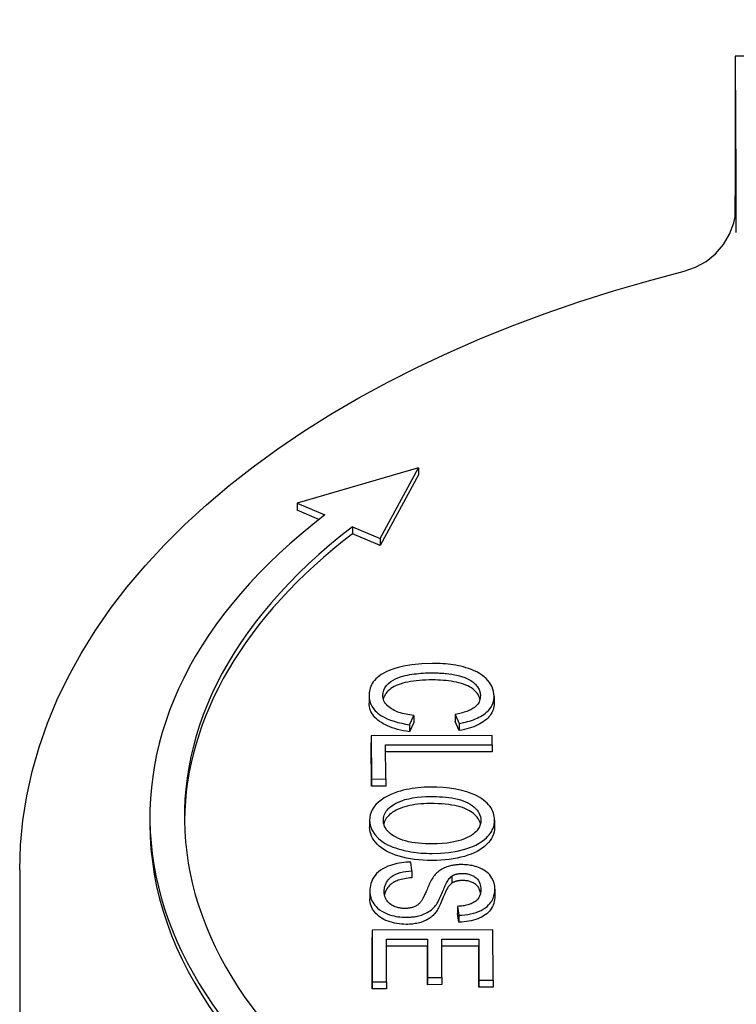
# Model space of a CAD drawing. Header units: millimetres. Extents: x 213 to 547, y 65 to 502.
# Tile 19 of 21: x 478 to 498, y 336 to 365. Entities that reach past the tile are written whole.
import ezdxf

# ---------------------------------------------------------------- set-up
doc = ezdxf.new("R2010")
doc.units = ezdxf.units.MM
doc.layers.add('Detail', color=2, linetype='Continuous')

msp = doc.modelspace()

# ---------------------------------------------------------------- linework, layer by layer
at = {"layer": 'Detail'}
for p, q in [((520.794, 363.81), (498.294, 363.78)), ((498.284, 359.113), (498.284, 359.729)), ((489.117, 351.858), (485.599, 350.834)), ((488.003, 349.804), (489.117, 351.858)), ((489.117, 351.653), (488.003, 349.6)), ((489.117, 351.858), (489.117, 351.653)), ((485.599, 350.834), (486.4, 350.491)), ((485.599, 350.834), (485.599, 350.629)), ((486.23, 350.359), (485.599, 350.629)), ((487.202, 350.148), (488.003, 349.804)), ((487.202, 350.148), (487.202, 349.943)), ((488.003, 349.6), (487.202, 349.943)), ((488.003, 349.804), (488.003, 349.6)), ((487.685, 345.247), (487.685, 345.042)), ((491.305, 345.241), (491.305, 345.036)), ((488.859, 344.414), (488.976, 344.68)), ((488.976, 344.476), (488.859, 344.209)), ((488.976, 344.68), (488.976, 344.476)), ((490.179, 344.711), (490.289, 344.45)), ((490.179, 344.711), (490.179, 344.506)), ((490.289, 344.245), (490.179, 344.506)), ((488.859, 344.414), (488.859, 344.209)), ((490.289, 344.45), (490.289, 344.245)), ((491.248, 344.1), (487.748, 344.096)), ((487.748, 344.096), (487.753, 342.841)), ((487.748, 344.096), (487.748, 343.891)), ((491.249, 343.834), (491.248, 344.1)), ((487.753, 342.636), (487.748, 343.891)), ((488.163, 343.83), (491.249, 343.834)), ((488.167, 342.842), (488.163, 343.83)), ((491.249, 343.629), (488.164, 343.625)), ((491.249, 343.834), (491.249, 343.629)), ((487.753, 342.841), (488.167, 342.842)), ((487.753, 342.841), (487.753, 342.636)), ((488.167, 342.842), (488.167, 342.637)), ((488.167, 342.637), (487.753, 342.636)), ((481.335, 341.742), (481.335, 341.537)), ((487.699, 341.647), (487.699, 341.442)), ((491.32, 341.647), (491.32, 341.442)), ((477.563, 340.214), (477.563, 320.8)), ((488.927, 340.185), (488.889, 340.436)), ((488.927, 340.185), (488.927, 339.98)), ((490.08, 340.029), (490.08, 339.824)), ((491.328, 339.652), (491.328, 339.448)), ((487.708, 339.582), (487.708, 339.377)), ((490.249, 339.152), (490.285, 338.898)), ((490.249, 339.152), (490.249, 338.947)), ((490.285, 338.693), (490.249, 338.947)), ((490.285, 338.898), (490.285, 338.693)), ((491.271, 338.471), (487.771, 338.466)), ((487.771, 338.466), (487.777, 336.967)), ((487.771, 338.466), (487.771, 338.262)), ((487.777, 336.762), (487.771, 338.262)), ((488.186, 338.201), (489.375, 338.202)), ((489.375, 338.202), (489.375, 337.998)), ((489.375, 338.202), (489.38, 337.09)), ((489.789, 338.203), (490.859, 338.204)), ((489.793, 337.091), (489.789, 338.203)), ((490.859, 338.204), (490.863, 337.017)), ((490.859, 338.204), (490.859, 338)), ((491.277, 337.018), (491.271, 338.471)), ((488.19, 336.968), (488.186, 338.201)), ((489.375, 337.998), (488.186, 337.996)), ((489.38, 336.885), (489.375, 337.998)), ((490.859, 338), (489.79, 337.998)), ((490.863, 336.812), (490.859, 338)), ((489.38, 337.09), (489.793, 337.091)), ((489.38, 337.09), (489.38, 336.885)), ((489.793, 337.091), (489.793, 336.886)), ((487.777, 336.967), (488.19, 336.968)), ((487.777, 336.967), (487.777, 336.762)), ((488.19, 336.968), (488.19, 336.763)), ((489.793, 336.886), (489.38, 336.885)), ((490.863, 337.017), (491.277, 337.018)), ((490.863, 337.017), (490.863, 336.812)), ((491.277, 336.813), (490.863, 336.812)), ((491.277, 337.018), (491.277, 336.813)), ((488.19, 336.763), (487.777, 336.762))]:
    msp.add_line(p, q, dxfattribs=at)
at = {"layer": 'Detail', "flags": 128}
for points in [[(496.81, 357.546), (497.141, 357.662), (497.447, 357.833), (497.719, 358.056), (497.947, 358.322), (498.125, 358.625), (498.247, 358.953), (498.286, 359.123), (498.31, 359.293), (498.316, 359.368), (498.318, 359.412), (498.318, 359.432)], [(498.32, 358.671), (498.319, 358.707), (498.318, 358.741), (498.318, 358.774), (498.317, 358.806), (498.317, 358.838), (498.317, 358.869), (498.316, 358.9), (498.316, 358.931), (498.316, 358.963), (498.316, 358.995), (498.316, 359.029), (498.317, 359.063), (498.317, 359.097), (498.317, 359.13), (498.318, 359.162), (498.318, 359.193), (498.319, 359.224), (498.319, 359.255), (498.32, 359.285), (498.32, 359.314), (498.32, 359.343), (498.321, 359.373), (498.321, 359.401), (498.321, 359.43)], [(477.563, 340.214), (477.586, 340.93), (477.654, 341.644), (477.766, 342.355), (477.923, 343.061), (478.123, 343.762), (478.365, 344.455), (478.651, 345.14), (478.978, 345.815), (479.345, 346.48), (479.752, 347.134), (480.198, 347.776), (480.681, 348.405), (481.201, 349.02), (481.758, 349.622), (482.349, 350.21), (482.974, 350.782), (483.633, 351.339), (484.323, 351.881), (485.045, 352.406), (485.798, 352.914), (486.579, 353.405), (487.389, 353.878), (488.226, 354.333), (489.09, 354.769), (489.979, 355.187), (490.892, 355.585), (491.827, 355.963), (492.785, 356.321), (493.763, 356.659), (494.761, 356.976), (495.777, 357.272), (496.81, 357.546)], [(489.517, 346.19), (489.215, 346.179), (488.92, 346.148), (488.681, 346.106), (488.525, 346.068), (488.433, 346.042), (488.346, 346.013), (488.263, 345.981), (488.183, 345.946), (488.108, 345.907), (488.038, 345.865), (487.977, 345.823), (487.924, 345.781), (487.878, 345.738), (487.839, 345.695), (487.806, 345.652), (487.778, 345.609), (487.754, 345.565), (487.734, 345.52), (487.718, 345.474), (487.705, 345.428), (487.696, 345.382), (487.69, 345.336), (487.686, 345.289), (487.685, 345.243)], [(491.305, 345.243), (491.291, 345.377), (491.247, 345.509), (491.172, 345.636), (491.073, 345.75), (490.971, 345.837), (490.878, 345.899), (490.801, 345.942), (490.724, 345.979), (490.646, 346.012), (490.568, 346.041), (490.491, 346.065), (490.415, 346.087), (490.341, 346.105), (490.27, 346.121), (490.197, 346.135), (490.123, 346.147), (490.049, 346.158), (489.974, 346.167), (489.899, 346.174), (489.823, 346.18), (489.747, 346.184), (489.67, 346.188), (489.593, 346.189), (489.517, 346.19)], [(488.082, 345.267), (488.089, 345.339), (488.109, 345.411), (488.143, 345.481), (488.19, 345.548), (488.249, 345.611), (488.312, 345.663), (488.379, 345.707), (488.449, 345.743), (488.521, 345.774), (488.594, 345.8), (488.665, 345.821), (488.734, 345.838), (488.799, 345.852), (488.862, 345.864), (488.926, 345.875), (488.99, 345.884), (489.056, 345.892), (489.121, 345.898), (489.187, 345.904), (489.254, 345.908), (489.32, 345.912), (489.387, 345.914), (489.454, 345.915), (489.52, 345.916)], [(489.52, 345.916), (489.561, 345.916), (489.603, 345.915), (489.644, 345.914), (489.685, 345.913), (489.725, 345.911), (489.766, 345.908), (489.807, 345.905), (489.848, 345.902), (489.888, 345.898), (489.931, 345.894), (489.994, 345.886), (490.077, 345.875), (490.17, 345.859), (490.268, 345.838), (490.363, 345.812), (490.453, 345.782), (490.536, 345.746), (490.613, 345.705), (490.688, 345.655), (490.761, 345.593), (490.826, 345.515), (490.873, 345.429), (490.899, 345.34), (490.908, 345.249)], [(489.52, 345.711), (489.421, 345.71), (489.325, 345.707), (489.231, 345.702), (489.14, 345.695), (489.052, 345.687), (488.967, 345.676), (488.885, 345.663), (488.806, 345.649), (488.73, 345.632), (488.657, 345.614), (488.589, 345.593), (488.525, 345.571), (488.466, 345.546), (488.411, 345.519), (488.36, 345.491), (488.314, 345.46), (488.271, 345.426), (488.234, 345.391), (488.2, 345.355), (488.171, 345.319), (488.146, 345.281), (488.125, 345.243), (488.108, 345.204), (488.095, 345.165)], [(490.896, 345.149), (490.883, 345.198), (490.865, 345.244), (490.841, 345.288), (490.812, 345.33), (490.779, 345.37), (490.74, 345.408), (490.696, 345.444), (490.648, 345.478), (490.597, 345.509), (490.542, 345.538), (490.484, 345.564), (490.422, 345.588), (490.357, 345.609), (490.288, 345.628), (490.216, 345.645), (490.141, 345.659), (490.066, 345.671), (489.989, 345.682), (489.913, 345.691), (489.835, 345.698), (489.757, 345.704), (489.679, 345.708), (489.6, 345.71), (489.52, 345.711)], [(487.685, 345.243), (487.686, 345.206), (487.69, 345.169), (487.695, 345.133), (487.703, 345.096), (487.714, 345.06), (487.727, 345.023), (487.743, 344.988), (487.762, 344.952), (487.784, 344.918), (487.808, 344.884), (487.835, 344.85), (487.865, 344.818), (487.898, 344.786), (487.938, 344.751), (487.988, 344.713), (488.048, 344.673), (488.121, 344.631), (488.206, 344.589), (488.304, 344.549), (488.408, 344.513), (488.516, 344.482), (488.628, 344.456), (488.743, 344.433), (488.859, 344.414)], [(488.976, 344.68), (488.92, 344.688), (488.864, 344.696), (488.81, 344.706), (488.755, 344.716), (488.702, 344.728), (488.649, 344.742), (488.598, 344.756), (488.549, 344.772), (488.501, 344.79), (488.455, 344.809), (488.411, 344.829), (488.369, 344.851), (488.329, 344.876), (488.29, 344.902), (488.252, 344.931), (488.218, 344.962), (488.186, 344.996), (488.158, 345.032), (488.134, 345.07), (488.115, 345.108), (488.1, 345.147), (488.09, 345.187), (488.084, 345.227), (488.082, 345.267)], [(490.908, 345.249), (490.906, 345.213), (490.902, 345.177), (490.894, 345.141), (490.883, 345.106), (490.868, 345.071), (490.849, 345.037), (490.826, 345.004), (490.798, 344.972), (490.767, 344.942), (490.734, 344.914), (490.699, 344.89), (490.663, 344.868), (490.627, 344.848), (490.591, 344.831), (490.554, 344.815), (490.516, 344.8), (490.476, 344.786), (490.436, 344.773), (490.394, 344.761), (490.352, 344.749), (490.309, 344.739), (490.266, 344.729), (490.222, 344.72), (490.179, 344.711)], [(490.289, 344.45), (490.352, 344.461), (490.415, 344.474), (490.476, 344.488), (490.537, 344.503), (490.596, 344.52), (490.654, 344.539), (490.71, 344.559), (490.764, 344.581), (490.816, 344.604), (490.866, 344.628), (490.914, 344.654), (490.961, 344.682), (491.008, 344.714), (491.054, 344.749), (491.099, 344.787), (491.141, 344.829), (491.181, 344.876), (491.216, 344.926), (491.245, 344.977), (491.267, 345.029), (491.285, 345.082), (491.296, 345.135), (491.303, 345.189), (491.305, 345.243)], [(488.859, 344.209), (488.766, 344.224), (488.677, 344.241), (488.591, 344.259), (488.509, 344.28), (488.43, 344.302), (488.356, 344.326), (488.285, 344.352), (488.218, 344.379), (488.155, 344.409), (488.095, 344.44), (488.039, 344.474), (487.987, 344.509), (487.939, 344.545), (487.895, 344.583), (487.855, 344.623), (487.82, 344.664), (487.788, 344.706), (487.761, 344.749), (487.738, 344.794), (487.719, 344.84), (487.704, 344.888), (487.694, 344.937), (487.687, 344.987), (487.685, 345.039)], [(491.305, 345.039), (491.303, 344.989), (491.298, 344.941), (491.289, 344.894), (491.276, 344.848), (491.259, 344.804), (491.239, 344.761), (491.215, 344.72), (491.187, 344.679), (491.156, 344.641), (491.121, 344.603), (491.082, 344.567), (491.039, 344.532), (490.993, 344.499), (490.944, 344.467), (490.892, 344.437), (490.837, 344.409), (490.779, 344.382), (490.718, 344.357), (490.654, 344.334), (490.587, 344.313), (490.517, 344.293), (490.444, 344.275), (490.368, 344.259), (490.289, 344.245)], [(489.459, 342.608), (489.369, 342.607), (489.28, 342.603), (489.192, 342.597), (489.103, 342.589), (489.016, 342.579), (488.929, 342.567), (488.843, 342.552), (488.759, 342.535), (488.676, 342.516), (488.593, 342.494), (488.504, 342.467), (488.41, 342.435), (488.313, 342.395), (488.216, 342.349), (488.12, 342.293), (488.031, 342.233), (487.952, 342.168), (487.883, 342.099), (487.825, 342.027), (487.778, 341.953), (487.743, 341.878), (487.718, 341.801), (487.704, 341.723), (487.699, 341.644)], [(491.32, 341.649), (491.317, 341.701), (491.311, 341.752), (491.301, 341.804), (491.287, 341.855), (491.268, 341.905), (491.244, 341.955), (491.216, 342.003), (491.182, 342.051), (491.144, 342.098), (491.101, 342.142), (491.054, 342.185), (491.003, 342.227), (490.948, 342.266), (490.888, 342.304), (490.824, 342.341), (490.745, 342.381), (490.644, 342.425), (490.519, 342.47), (490.368, 342.512), (490.195, 342.549), (490.015, 342.577), (489.831, 342.595), (489.645, 342.605), (489.459, 342.608)], [(488.097, 341.647), (488.098, 341.685), (488.103, 341.722), (488.111, 341.76), (488.122, 341.798), (488.138, 341.834), (488.157, 341.871), (488.179, 341.906), (488.206, 341.941), (488.236, 341.975), (488.269, 342.007), (488.306, 342.038), (488.345, 342.067), (488.388, 342.096), (488.433, 342.123), (488.486, 342.151), (488.551, 342.182), (488.629, 342.213), (488.723, 342.244), (488.833, 342.272), (488.953, 342.296), (489.076, 342.313), (489.201, 342.325), (489.328, 342.332), (489.455, 342.334)], [(489.455, 342.334), (489.545, 342.333), (489.635, 342.331), (489.725, 342.328), (489.815, 342.322), (489.904, 342.315), (489.992, 342.305), (490.08, 342.293), (490.166, 342.277), (490.25, 342.259), (490.331, 342.238), (490.408, 342.213), (490.481, 342.184), (490.549, 342.151), (490.611, 342.114), (490.669, 342.075), (490.722, 342.033), (490.77, 341.989), (490.811, 341.943), (490.846, 341.896), (490.874, 341.847), (490.895, 341.798), (490.91, 341.749), (490.919, 341.698), (490.922, 341.647)], [(489.455, 342.129), (489.36, 342.128), (489.269, 342.124), (489.181, 342.119), (489.096, 342.111), (489.014, 342.1), (488.935, 342.088), (488.86, 342.073), (488.787, 342.056), (488.717, 342.037), (488.651, 342.016), (488.587, 341.992), (488.527, 341.966), (488.47, 341.938), (488.416, 341.908), (488.366, 341.877), (488.321, 341.845), (488.28, 341.811), (488.243, 341.777), (488.21, 341.741), (488.181, 341.704), (488.157, 341.666), (488.136, 341.627), (488.12, 341.587), (488.108, 341.545)], [(490.91, 341.544), (490.899, 341.584), (490.883, 341.623), (490.864, 341.661), (490.841, 341.698), (490.814, 341.735), (490.783, 341.77), (490.748, 341.805), (490.71, 341.838), (490.667, 341.871), (490.621, 341.903), (490.571, 341.934), (490.516, 341.963), (490.456, 341.99), (490.391, 342.014), (490.32, 342.036), (490.245, 342.056), (490.164, 342.073), (490.078, 342.088), (489.987, 342.101), (489.891, 342.111), (489.79, 342.119), (489.683, 342.125), (489.572, 342.128), (489.455, 342.129)], [(487.699, 341.644), (487.716, 341.504), (487.767, 341.366), (487.851, 341.234), (487.957, 341.12), (488.061, 341.036), (488.15, 340.978), (488.222, 340.939), (488.296, 340.903), (488.371, 340.872), (488.447, 340.844), (488.524, 340.819), (488.599, 340.797), (488.673, 340.778), (488.746, 340.761), (488.819, 340.747), (488.893, 340.734), (488.968, 340.722), (489.044, 340.713), (489.12, 340.705), (489.196, 340.698), (489.273, 340.693), (489.351, 340.69), (489.429, 340.688), (489.507, 340.687)], [(489.511, 340.961), (489.411, 340.962), (489.312, 340.966), (489.212, 340.971), (489.113, 340.98), (489.015, 340.992), (488.919, 341.007), (488.825, 341.026), (488.736, 341.049), (488.654, 341.074), (488.58, 341.101), (488.512, 341.131), (488.451, 341.162), (488.395, 341.194), (488.343, 341.228), (488.296, 341.264), (488.254, 341.301), (488.216, 341.341), (488.183, 341.382), (488.156, 341.425), (488.134, 341.468), (488.118, 341.512), (488.106, 341.556), (488.099, 341.601), (488.097, 341.647)], [(489.507, 340.687), (489.752, 340.695), (489.995, 340.716), (490.231, 340.754), (490.454, 340.808), (490.635, 340.869), (490.773, 340.929), (490.874, 340.984), (490.955, 341.037), (491.024, 341.089), (491.081, 341.139), (491.128, 341.186), (491.165, 341.229), (491.193, 341.265), (491.216, 341.299), (491.236, 341.333), (491.254, 341.367), (491.27, 341.401), (491.284, 341.436), (491.295, 341.471), (491.304, 341.506), (491.311, 341.542), (491.316, 341.577), (491.319, 341.613), (491.32, 341.649)], [(490.922, 341.647), (490.921, 341.616), (490.918, 341.584), (490.912, 341.553), (490.904, 341.522), (490.893, 341.491), (490.88, 341.46), (490.865, 341.43), (490.846, 341.401), (490.826, 341.372), (490.802, 341.342), (490.772, 341.311), (490.737, 341.278), (490.696, 341.244), (490.649, 341.21), (490.594, 341.177), (490.529, 341.143), (490.448, 341.107), (490.349, 341.072), (490.23, 341.038), (490.092, 341.009), (489.95, 340.987), (489.805, 340.973), (489.658, 340.964), (489.511, 340.961)], [(489.507, 340.483), (489.376, 340.484), (489.248, 340.49), (489.124, 340.499), (489.003, 340.513), (488.886, 340.53), (488.772, 340.551), (488.662, 340.576), (488.555, 340.605), (488.453, 340.637), (488.358, 340.672), (488.268, 340.711), (488.185, 340.753), (488.109, 340.798), (488.039, 340.847), (487.975, 340.898), (487.918, 340.953), (487.867, 341.01), (487.823, 341.069), (487.785, 341.128), (487.754, 341.188), (487.731, 341.249), (487.713, 341.312), (487.703, 341.375), (487.699, 341.44)], [(491.32, 341.444), (491.316, 341.376), (491.306, 341.309), (491.288, 341.243), (491.263, 341.18), (491.23, 341.118), (491.191, 341.058), (491.144, 340.999), (491.089, 340.942), (491.029, 340.888), (490.962, 340.837), (490.89, 340.789), (490.813, 340.745), (490.729, 340.704), (490.64, 340.666), (490.546, 340.632), (490.445, 340.601), (490.34, 340.573), (490.232, 340.549), (490.12, 340.529), (490.004, 340.513), (489.885, 340.5), (489.762, 340.49), (489.636, 340.485), (489.507, 340.483)], [(488.889, 340.436), (488.821, 340.433), (488.754, 340.429), (488.687, 340.423), (488.621, 340.415), (488.555, 340.404), (488.492, 340.392), (488.429, 340.377), (488.367, 340.36), (488.301, 340.339), (488.231, 340.313), (488.159, 340.281), (488.087, 340.243), (488.018, 340.199), (487.956, 340.152), (487.902, 340.102), (487.856, 340.049), (487.817, 339.994), (487.784, 339.937), (487.759, 339.879), (487.739, 339.819), (487.724, 339.759), (487.715, 339.698), (487.709, 339.637), (487.708, 339.577)], [(490.359, 340.363), (490.326, 340.362), (490.293, 340.361), (490.261, 340.36), (490.229, 340.357), (490.197, 340.354), (490.165, 340.35), (490.133, 340.345), (490.102, 340.34), (490.071, 340.334), (490.039, 340.326), (490.006, 340.318), (489.971, 340.308), (489.936, 340.296), (489.901, 340.283), (489.865, 340.268), (489.828, 340.25), (489.794, 340.232), (489.761, 340.212), (489.73, 340.191), (489.7, 340.17), (489.673, 340.148), (489.647, 340.125), (489.623, 340.101), (489.6, 340.077)], [(491.328, 339.656), (491.322, 339.738), (491.305, 339.821), (491.277, 339.901), (491.243, 339.968), (491.209, 340.021), (491.177, 340.062), (491.142, 340.1), (491.103, 340.136), (491.06, 340.17), (491.011, 340.202), (490.959, 340.231), (490.906, 340.257), (490.853, 340.278), (490.802, 340.296), (490.753, 340.311), (490.708, 340.322), (490.666, 340.332), (490.623, 340.34), (490.58, 340.347), (490.537, 340.353), (490.493, 340.357), (490.449, 340.36), (490.404, 340.362), (490.359, 340.363)], [(488.121, 339.59), (488.122, 339.614), (488.123, 339.638), (488.126, 339.662), (488.129, 339.685), (488.134, 339.709), (488.14, 339.732), (488.148, 339.756), (488.156, 339.779), (488.166, 339.802), (488.177, 339.825), (488.19, 339.848), (488.204, 339.87), (488.222, 339.896), (488.248, 339.929), (488.283, 339.966), (488.328, 340.006), (488.383, 340.044), (488.443, 340.078), (488.511, 340.107), (488.587, 340.131), (488.668, 340.151), (488.753, 340.166), (488.84, 340.177), (488.927, 340.185)], [(488.927, 339.98), (488.869, 339.975), (488.814, 339.969), (488.761, 339.962), (488.71, 339.954), (488.662, 339.945), (488.616, 339.934), (488.572, 339.922), (488.531, 339.909), (488.493, 339.895), (488.456, 339.879), (488.421, 339.862), (488.388, 339.843), (488.356, 339.822), (488.326, 339.799), (488.297, 339.774), (488.27, 339.748), (488.245, 339.72), (488.221, 339.69), (488.199, 339.658), (488.181, 339.626), (488.164, 339.593), (488.151, 339.56), (488.14, 339.525), (488.131, 339.489)], [(489.6, 340.077), (489.576, 340.049), (489.553, 340.018), (489.53, 339.984), (489.508, 339.949), (489.487, 339.911), (489.467, 339.873), (489.448, 339.834), (489.429, 339.794), (489.411, 339.755), (489.394, 339.716), (489.378, 339.678), (489.362, 339.642), (489.348, 339.607), (489.334, 339.575), (489.32, 339.543), (489.306, 339.513), (489.293, 339.483), (489.28, 339.455), (489.267, 339.429), (489.255, 339.405), (489.243, 339.382), (489.231, 339.362), (489.221, 339.344), (489.211, 339.328)], [(489.611, 339.179), (489.633, 339.209), (489.655, 339.242), (489.676, 339.278), (489.697, 339.317), (489.717, 339.358), (489.737, 339.4), (489.756, 339.443), (489.775, 339.486), (489.793, 339.53), (489.811, 339.573), (489.828, 339.614), (489.845, 339.654), (489.861, 339.692), (489.876, 339.727), (489.892, 339.762), (489.908, 339.796), (489.926, 339.831), (489.944, 339.864), (489.964, 339.897), (489.984, 339.928), (490.006, 339.957), (490.028, 339.983), (490.053, 340.008), (490.08, 340.029)], [(490.08, 340.029), (490.09, 340.035), (490.101, 340.041), (490.111, 340.047), (490.122, 340.052), (490.134, 340.058), (490.145, 340.063), (490.157, 340.068), (490.169, 340.072), (490.182, 340.077), (490.195, 340.081), (490.208, 340.084), (490.221, 340.088), (490.235, 340.091), (490.249, 340.094), (490.263, 340.097), (490.277, 340.099), (490.291, 340.101), (490.305, 340.103), (490.319, 340.104), (490.334, 340.105), (490.348, 340.106), (490.363, 340.107), (490.377, 340.107), (490.392, 340.107)], [(490.392, 340.107), (490.423, 340.107), (490.453, 340.105), (490.483, 340.102), (490.513, 340.098), (490.542, 340.093), (490.57, 340.086), (490.597, 340.078), (490.624, 340.07), (490.649, 340.06), (490.673, 340.049), (490.696, 340.038), (490.718, 340.026), (490.739, 340.013), (490.759, 339.999), (490.782, 339.982), (490.806, 339.96), (490.831, 339.933), (490.856, 339.899), (490.877, 339.859), (490.894, 339.817), (490.906, 339.774), (490.914, 339.73), (490.918, 339.687), (490.919, 339.644)], [(490.08, 339.824), (490.06, 339.809), (490.04, 339.791), (490.02, 339.769), (490, 339.744), (489.979, 339.716), (489.959, 339.684), (489.938, 339.649), (489.917, 339.61), (489.897, 339.568), (489.876, 339.522), (489.855, 339.473), (489.834, 339.42), (489.813, 339.368), (489.792, 339.318), (489.772, 339.271), (489.753, 339.226), (489.734, 339.185), (489.715, 339.146), (489.696, 339.11), (489.679, 339.077), (489.661, 339.047), (489.644, 339.02), (489.628, 338.996), (489.611, 338.974)], [(490.392, 339.902), (490.376, 339.902), (490.361, 339.902), (490.346, 339.901), (490.331, 339.9), (490.316, 339.899), (490.302, 339.897), (490.287, 339.896), (490.273, 339.894), (490.259, 339.891), (490.246, 339.889), (490.232, 339.886), (490.219, 339.883), (490.206, 339.879), (490.194, 339.876), (490.181, 339.872), (490.169, 339.867), (490.157, 339.863), (490.146, 339.858), (490.134, 339.853), (490.123, 339.848), (490.112, 339.842), (490.101, 339.836), (490.091, 339.83), (490.08, 339.824)], [(490.919, 339.644), (490.918, 339.596), (490.912, 339.547), (490.9, 339.498), (490.883, 339.45), (490.859, 339.405), (490.83, 339.365), (490.801, 339.333), (490.772, 339.307), (490.746, 339.288), (490.721, 339.272), (490.694, 339.257), (490.666, 339.243), (490.637, 339.23), (490.606, 339.218), (490.574, 339.207), (490.54, 339.197), (490.506, 339.188), (490.47, 339.18), (490.435, 339.173), (490.398, 339.167), (490.361, 339.162), (490.324, 339.158), (490.287, 339.155), (490.249, 339.152)], [(490.285, 338.898), (490.372, 338.902), (490.457, 338.909), (490.542, 338.921), (490.625, 338.936), (490.705, 338.955), (490.782, 338.979), (490.856, 339.006), (490.927, 339.037), (490.993, 339.074), (491.053, 339.113), (491.104, 339.153), (491.146, 339.193), (491.182, 339.233), (491.211, 339.271), (491.235, 339.308), (491.256, 339.346), (491.274, 339.383), (491.289, 339.422), (491.301, 339.46), (491.311, 339.499), (491.319, 339.538), (491.324, 339.577), (491.327, 339.616), (491.328, 339.656)], [(490.911, 339.543), (490.905, 339.574), (490.897, 339.603), (490.887, 339.631), (490.876, 339.657), (490.863, 339.682), (490.849, 339.705), (490.832, 339.727), (490.814, 339.748), (490.795, 339.767), (490.773, 339.785), (490.751, 339.801), (490.727, 339.816), (490.703, 339.83), (490.678, 339.842), (490.652, 339.854), (490.626, 339.864), (490.599, 339.873), (490.571, 339.881), (490.543, 339.888), (490.514, 339.893), (490.485, 339.897), (490.454, 339.9), (490.424, 339.902), (490.392, 339.902)], [(487.708, 339.577), (487.709, 339.533), (487.714, 339.488), (487.722, 339.444), (487.734, 339.4), (487.749, 339.357), (487.768, 339.314), (487.791, 339.271), (487.818, 339.23), (487.848, 339.189), (487.885, 339.147), (487.931, 339.102), (487.987, 339.057), (488.054, 339.012), (488.13, 338.971), (488.206, 338.937), (488.279, 338.911), (488.346, 338.891), (488.406, 338.876), (488.463, 338.864), (488.52, 338.854), (488.579, 338.846), (488.638, 338.841), (488.698, 338.838), (488.759, 338.837)], [(488.759, 338.632), (488.69, 338.633), (488.621, 338.637), (488.554, 338.644), (488.487, 338.654), (488.422, 338.667), (488.358, 338.683), (488.294, 338.701), (488.232, 338.723), (488.172, 338.747), (488.115, 338.774), (488.062, 338.803), (488.012, 338.834), (487.966, 338.869), (487.923, 338.905), (487.883, 338.945), (487.847, 338.986), (487.814, 339.03), (487.786, 339.075), (487.762, 339.121), (487.743, 339.169), (487.728, 339.218), (487.717, 339.268), (487.71, 339.32), (487.708, 339.372)], [(488.718, 339.092), (488.687, 339.093), (488.656, 339.094), (488.625, 339.097), (488.594, 339.101), (488.564, 339.106), (488.534, 339.112), (488.506, 339.119), (488.476, 339.127), (488.444, 339.138), (488.411, 339.151), (488.377, 339.167), (488.343, 339.186), (488.31, 339.208), (488.28, 339.232), (488.254, 339.257), (488.231, 339.283), (488.21, 339.309), (488.191, 339.337), (488.173, 339.368), (488.157, 339.403), (488.143, 339.443), (488.131, 339.487), (488.124, 339.536), (488.121, 339.59)], [(491.328, 339.451), (491.326, 339.396), (491.32, 339.342), (491.311, 339.291), (491.297, 339.24), (491.28, 339.192), (491.258, 339.145), (491.233, 339.1), (491.204, 339.057), (491.171, 339.015), (491.134, 338.976), (491.093, 338.939), (491.049, 338.905), (491.001, 338.874), (490.95, 338.844), (490.894, 338.817), (490.835, 338.793), (490.773, 338.771), (490.71, 338.752), (490.644, 338.735), (490.576, 338.722), (490.506, 338.711), (490.434, 338.702), (490.361, 338.696), (490.285, 338.693)], [(489.211, 339.328), (489.199, 339.31), (489.185, 339.292), (489.171, 339.274), (489.156, 339.257), (489.14, 339.24), (489.122, 339.223), (489.104, 339.207), (489.083, 339.191), (489.061, 339.176), (489.038, 339.163), (489.014, 339.15), (488.99, 339.14), (488.967, 339.131), (488.944, 339.123), (488.921, 339.117), (488.899, 339.111), (488.877, 339.107), (488.855, 339.103), (488.833, 339.099), (488.81, 339.097), (488.788, 339.095), (488.765, 339.093), (488.741, 339.092), (488.718, 339.092)], [(488.759, 338.837), (488.793, 338.837), (488.827, 338.838), (488.861, 338.84), (488.894, 338.842), (488.927, 338.845), (488.96, 338.849), (488.993, 338.853), (489.026, 338.858), (489.058, 338.864), (489.09, 338.871), (489.124, 338.879), (489.16, 338.889), (489.199, 338.9), (489.24, 338.915), (489.282, 338.932), (489.326, 338.952), (489.37, 338.975), (489.413, 339), (489.452, 339.027), (489.489, 339.056), (489.524, 339.085), (489.555, 339.116), (489.585, 339.147), (489.611, 339.179)], [(489.611, 338.974), (489.587, 338.946), (489.562, 338.918), (489.536, 338.892), (489.509, 338.868), (489.481, 338.844), (489.452, 338.822), (489.422, 338.801), (489.391, 338.782), (489.358, 338.763), (489.325, 338.746), (489.29, 338.73), (489.255, 338.716), (489.219, 338.702), (489.181, 338.69), (489.143, 338.679), (489.104, 338.669), (489.064, 338.661), (489.023, 338.653), (488.981, 338.647), (488.939, 338.641), (488.895, 338.637), (488.851, 338.634), (488.805, 338.632), (488.759, 338.632)]]:
    msp.add_lwpolyline(points, dxfattribs=at)
at = {"layer": 'Detail'}
for centre, major_axis, ratio, start_param, end_param in [((498.306, 354.28), (-0.013, 9.5), 0.001893, 5.850314, 7.243115), ((498.388, 172.273), (0.278, -210), 0.001893, 2.670835, 2.708722), ((506.835, 341.742), (-25.5, 0), 0.573576, 5.641995, 7.070894), ((506.835, 341.742), (-24.5, 0), 0.573576, 5.641995, 7.070894), ((506.835, 341.537), (-24.5, 0), 0.573576, 5.641995, 6.275899), ((506.835, 341.537), (-25.5, 0), 0.573576, 0, 0.787709)]:
    msp.add_ellipse(centre, major_axis=major_axis, ratio=ratio, start_param=start_param, end_param=end_param, dxfattribs=at)

doc.saveas('drawing.dxf')
